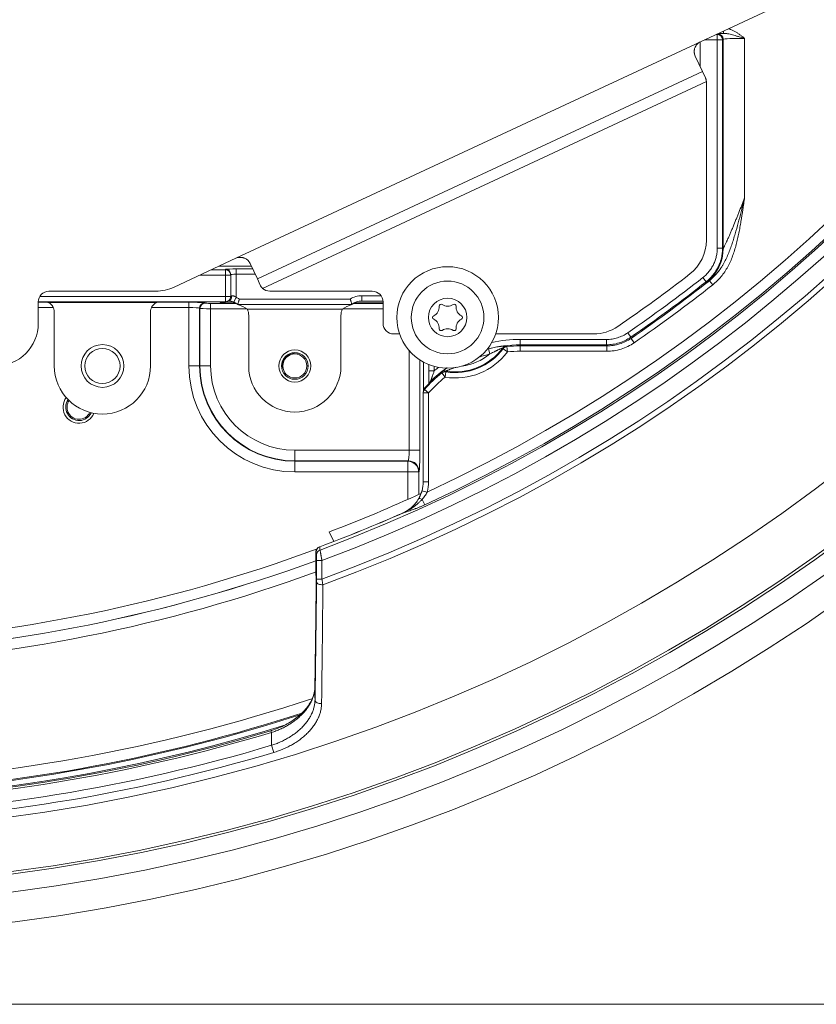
# Model space of a CAD drawing. Header units: millimetres. Extents: x 35 to 1401, y 51 to 818.
# Tile 4 of 22: x 238 to 313, y 452 to 544. Entities that reach past the tile are written whole.
import ezdxf
from ezdxf.lldxf.tags import DXFTag

# ---------------------------------------------------------------- set-up
doc = ezdxf.new("R2010")
doc.units = ezdxf.units.MM
doc.layers.add('1', color=7, linetype='Continuous', true_color=0xffffff)
tags = doc.linetypes.add('DASHED', pattern=[25.72, 12.86, -12.86]).pattern_tags.tags
tags[6:7] = [DXFTag(74, 4), DXFTag(75, 0), DXFTag(340, '0'), DXFTag(46, 0.0), DXFTag(50, 0.0), DXFTag(44, 0.0), DXFTag(45, 0.0)]
tags[4:5] = [DXFTag(74, 4), DXFTag(75, 0), DXFTag(340, '0'), DXFTag(46, 0.0), DXFTag(50, 0.0), DXFTag(44, 0.0), DXFTag(45, 0.0)]

msp = doc.modelspace()

# ---------------------------------------------------------------- linework, layer by layer
at = {"layer": '1', "color": 155, "linetype": 'Continuous', "lineweight": 18}
for p, q in [((308.262, 544.66), (302.013, 541.746)), ((304.169, 542.533), (304.169, 542.751)), ((303.589, 541.927), (302.401, 541.927)), ((303.473, 542.427), (303.589, 542.427)), ((303.589, 542.427), (303.644, 542.482)), ((303.589, 541.927), (303.589, 542.427)), ((303.589, 541.927), (304.088, 541.927)), ((303.589, 522.442), (303.589, 541.927)), ((304.169, 542.533), (303.7, 542.533)), ((304.144, 541.982), (304.088, 541.927)), ((304.088, 541.927), (304.088, 522.442)), ((304.144, 522.416), (304.144, 541.982)), ((306.143, 542.067), (306.143, 527.142)), ((258.562, 521.484), (302.013, 541.746)), ((301.993, 541.733), (301.993, 539.422)), ((302.205, 538.967), (301.529, 540.417)), ((302.205, 538.967), (260.567, 519.55)), ((302.205, 538.967), (302.478, 538.383)), ((302.569, 538.033), (261.057, 518.675)), ((302.572, 537.96), (302.572, 523.184)), ((303.589, 522.442), (304.088, 522.442)), ((252.772, 518.785), (258.562, 521.484)), ((260.011, 520.742), (256.969, 520.742)), ((260.567, 519.55), (259.891, 521)), ((257.572, 519.918), (255.204, 519.918)), ((256.276, 520.418), (257.572, 520.418)), ((257.572, 520.418), (257.572, 520.471)), ((257.572, 519.918), (257.572, 520.418)), ((257.572, 517.919), (257.572, 519.918)), ((257.572, 519.918), (258.072, 519.918)), ((258.072, 519.971), (258.072, 519.918)), ((258.072, 519.918), (258.072, 517.919)), ((258.572, 519.988), (258.572, 520.488)), ((258.572, 520.488), (260.13, 520.488)), ((260.363, 519.988), (258.572, 519.988)), ((258.572, 519.988), (258.572, 517.839)), ((260.567, 519.55), (260.829, 518.987)), ((302.251, 519.692), (302.56, 519.299)), ((303.161, 519.001), (302.852, 519.393)), ((240.211, 517.919), (257.572, 517.919)), ((241.072, 518.41), (251.082, 518.41)), ((257.572, 517.419), (257.572, 517.919)), ((257.572, 517.919), (258.072, 517.919)), ((261.736, 518.41), (271.322, 518.41)), ((270.332, 517.988), (270.332, 517.488)), ((270.332, 517.988), (272.137, 517.988)), ((240.071, 517.374), (240.927, 517.374)), ((257.572, 517.419), (240.072, 517.419)), ((240.072, 515.41), (240.072, 517.41)), ((241.057, 517.336), (251.086, 517.336)), ((251.215, 517.374), (254.158, 517.374)), ((254.158, 516.875), (254.158, 517.374)), ((255.657, 517.324), (255.695, 517.286)), ((256.194, 516.77), (256.194, 517.27)), ((256.194, 517.27), (258.594, 517.27)), ((257.088, 517.394), (257.159, 517.323)), ((258.499, 517.323), (257.159, 517.323)), ((258.572, 517.839), (258.382, 517.376)), ((269.412, 517.175), (258.731, 517.175)), ((258.888, 517.675), (269.255, 517.675)), ((269.549, 517.27), (272.322, 517.27)), ((272.321, 517.323), (269.644, 517.323)), ((272.318, 517.489), (270.332, 517.489)), ((272.322, 515.41), (272.322, 517.41)), ((241.482, 516.875), (240.071, 516.875)), ((241.572, 516.463), (241.572, 511.41)), ((250.572, 511.41), (250.572, 516.463)), ((254.158, 516.875), (250.66, 516.875)), ((254.158, 511.41), (254.158, 516.875)), ((255.158, 516.824), (255.158, 511.41)), ((255.195, 516.787), (255.158, 516.824)), ((255.195, 511.41), (255.195, 516.787)), ((259.57, 516.77), (256.194, 516.77)), ((256.194, 516.77), (256.194, 511.41)), ((268.507, 516.729), (259.636, 516.729)), ((259.757, 511.41), (259.757, 516.138)), ((268.386, 516.138), (268.386, 511.41)), ((272.322, 516.77), (268.574, 516.77)), ((273.872, 514.41), (273.322, 514.41)), ((292.027, 514.41), (282.858, 514.41)), ((295.211, 514.51), (295.494, 514.098)), ((285.157, 513.893), (293.227, 513.893)), ((285.157, 513.893), (285.157, 513.393)), ((285.157, 513.287), (285.157, 513.393)), ((293.227, 513.393), (285.157, 513.393)), ((285.157, 513.287), (293.26, 513.287)), ((285.157, 512.787), (285.157, 513.287)), ((293.227, 513.893), (293.227, 513.393)), ((293.26, 512.787), (293.26, 513.287)), ((295.81, 513.58), (295.526, 513.992)), ((274.763, 503.533), (274.763, 512.855)), ((282.312, 512.534), (282.188, 513.018)), ((283.96, 512.724), (283.561, 513.025)), ((283.96, 512.724), (283.908, 513.221)), ((293.26, 512.787), (285.157, 512.787)), ((275.762, 511.978), (275.762, 503.533)), ((276.113, 509.08), (276.113, 511.769)), ((276.613, 511.536), (276.613, 509.761)), ((276.615, 510.957), (276.615, 511.535)), ((255.158, 511.41), (254.158, 511.41)), ((255.195, 511.41), (255.158, 511.41)), ((255.195, 511.41), (256.194, 511.41)), ((262.867, 511.41), (262.822, 511.41)), ((262.896, 511.41), (262.947, 511.41)), ((265.322, 511.41), (265.197, 511.41)), ((276.615, 510.957), (277.115, 510.957)), ((277.115, 511.369), (277.115, 510.957)), ((277.824, 510.753), (278.132, 510.36)), ((278.132, 510.36), (278.209, 510.854)), ((276.08, 500.575), (276.08, 508.886)), ((276.58, 508.886), (276.08, 508.886)), ((276.204, 509.214), (276.58, 508.886)), ((276.58, 508.886), (276.58, 500.575)), ((242.734, 507.066), (242.847, 507.113)), ((264.072, 502.533), (264.072, 503.533)), ((264.072, 503.533), (274.763, 503.533)), ((275.762, 503.533), (274.763, 503.533)), ((264.072, 502.533), (264.072, 502.496)), ((274.696, 502.533), (264.072, 502.533)), ((264.072, 502.496), (264.072, 501.496)), ((264.072, 502.496), (274.658, 502.496)), ((274.658, 502.496), (274.696, 502.533)), ((274.658, 502.496), (274.658, 501.496)), ((274.658, 501.496), (264.072, 501.496)), ((275.658, 501.496), (274.658, 501.496)), ((274.658, 498.934), (274.658, 501.496)), ((275.695, 501.534), (275.658, 501.496)), ((275.658, 501.496), (275.658, 499.39)), ((276.08, 500.575), (276.58, 500.575)), ((275.969, 499.736), (276.451, 499.605)), ((275.99, 498.916), (276.221, 498.414)), ((274.163, 497.646), (274.166, 497.639)), ((267.718, 494.989), (267.3, 495.886)), ((266.028, 493.959), (266.028, 492.749)), ((266.396, 494.489), (266.399, 494.482)), ((266.107, 491.47), (266.107, 493.202)), ((266.107, 493.202), (266.607, 493.202)), ((266.607, 493.202), (266.607, 491.47)), ((266.107, 491.47), (266.607, 491.47)), ((261.837, 477.278), (261.888, 477.107)), ((262.098, 475.241), (261.899, 475.91))]:
    msp.add_line(p, q, dxfattribs=at)
at = {"layer": '1', "color": 8, "linetype": 'Continuous', "lineweight": 18}
msp.add_line((38.332, 451.671), (393.811, 451.671), dxfattribs=at)
at = {"layer": '1', "color": 155, "linetype": 'Continuous', "lineweight": 18}
for centre, radius in [((216.072, 629.41), 171.389), ((216.072, 629.41), 168.607), ((216.072, 629.41), 166.926), ((216.072, 629.41), 166.692), ((216.072, 629.41), 161.613), ((278.365, 515.951), 4.75), ((278.365, 515.951), 3.4), ((278.365, 515.951), 1.8), ((246.072, 511.41), 2), ((246.072, 511.41), 1.65), ((264.072, 511.41), 1.5), ((264.072, 511.41), 1.25)]:
    msp.add_circle(centre, radius, dxfattribs=at)
at = {"layer": '1', "color": 155, "linetype": 'DASHED', "lineweight": 18}
for centre, radius in [((246.072, 511.41), 2), ((264.072, 511.41), 1.5)]:
    msp.add_circle(centre, radius, dxfattribs=at)
at = {"layer": '1', "color": 155, "linetype": 'Continuous', "lineweight": 18}
for centre, radius, start, end in [((216.072, 629.41), 147.435, 290.08223, 254.01295), ((216.072, 629.41), 146.905, 290.12056, 253.98282), ((216.072, 629.41), 145.28, 290.3556, 253.79869), ((216.072, 629.41), 144.295, 290.42487, 253.74504), ((216.072, 629.41), 144.146, 294.66322, 245.33678), ((216.072, 629.41), 143.161, 294.9458, 245.0542), ((301.572, 537.96), 1, 0, 4.17633), ((298.572, 523.184), 4, 307.83451, 0), ((216.072, 629.41), 138.5, 304.38323, 307.83451), ((216.072, 629.41), 139.517, 304.55779, 308.14846), ((216.072, 629.41), 140.017, 304.55779, 308.14846), ((216.072, 629.41), 140.123, 304.54392, 308.26613), ((216.072, 629.41), 140.623, 304.54392, 308.26613), ((241.072, 517.41), 1, 90, 180), ((251.082, 522.41), 4, 270, 295), ((261.736, 519.41), 1, 227.24857, 270), ((271.322, 517.41), 1, 0, 90), ((276.653, 516.94), 0.927, 296.23364, 3.76636), ((277.753, 517.012), 0.175, 56.23364, 183.76636), ((278.365, 517.928), 0.927, 236.23364, 303.76636), ((278.978, 517.012), 0.175, 356.23364, 123.76636), ((280.077, 516.94), 0.927, 176.23364, 243.76636), ((277.14, 515.951), 0.175, 116.23364, 243.76636), ((279.59, 515.951), 0.175, 296.23364, 63.76636), ((236.072, 515.41), 4, 270, 0), ((273.322, 515.41), 1, 180, 270), ((276.653, 514.963), 0.927, 356.23364, 63.76636), ((280.077, 514.963), 0.927, 116.23364, 183.76636), ((292.027, 518.41), 4, 270, 304.38323), ((277.753, 514.89), 0.175, 176.23364, 303.76636), ((278.365, 513.974), 0.927, 56.23364, 123.76636), ((278.978, 514.89), 0.175, 236.23364, 3.76636), ((285.157, 501.41), 11.983, 90, 104.87813), ((285.157, 501.41), 12.483, 90, 102.30971), ((285.157, 501.41), 11.877, 90, 96.03632), ((264.072, 511.41), 1.125, 0, 180), ((279.072, 516.41), 6.123, 261.17545, 322.9885), ((279.072, 516.41), 5.552, 260.88447, 323.27947), ((279.072, 516.41), 5.623, 261.17545, 322.9885), ((279.072, 516.41), 5.052, 277.43688, 309.90109), ((285.157, 501.41), 11.482, 104.344, 109.52385), ((285.157, 501.41), 11.982, 104.344, 104.8859), ((285.157, 501.41), 11.377, 90, 96.03632), ((264.072, 511.41), 1.175, 144.09464, 180), ((246.072, 511.41), 4.5, 180, 0), ((264.072, 511.41), 9.913, 180, 270), ((264.072, 511.41), 8.914, 180, 270), ((264.072, 511.41), 8.877, 180, 270), ((264.072, 511.41), 7.877, 180, 270), ((264.072, 511.41), 4.314, 180, 0), ((264.072, 511.41), 1.125, 180, 0), ((285.157, 501.41), 11.877, 128.12762, 138.92238), ((285.157, 501.41), 11.983, 125.19231, 134.44964), ((285.157, 501.41), 12.483, 127.76072, 130.10697), ((285.157, 501.41), 11.947, 135.46744, 138.2598), ((285.157, 501.41), 11.947, 135.4686, 138.2598), ((285.157, 501.41), 11.377, 128.12762, 138.92238), ((276.58, 508.886), 0.5, 166.58262, 180), ((276.615, 509.031), 0.5, 138.2598, 166.37561), ((243.887, 507.55), 1.5, 143.26313, 337.71375), ((243.887, 507.55), 1.25, 145.38938, 335.5875), ((243.887, 507.544), 1.125, 146.3008, 202.52267), ((243.887, 507.544), 1.125, 202.52267, 334.74674), ((272.872, 500.575), 3.209, 344.83477, 0), ((272.872, 500.575), 3.709, 344.83477, 360), ((221.948, 615.765), 128.171, 290.72268, 294.8986), ((216.072, 629.41), 144.001, 290.4552, 293.79147), ((216.072, 629.41), 144.008, 290.4552, 293.79147), ((216.072, 629.41), 144.1, 255.24985, 290.34308), ((266.528, 493.959), 0.5, 145.21534, 180), ((266.571, 494.02), 0.5, 110.4552, 145.2276), ((216.072, 629.41), 145.102, 255.24884, 290.13786), ((216.072, 629.41), 145.1, 255.24985, 290.13803), ((216.072, 629.41), 146.102, 255.24884, 290.01727), ((216.072, 629.41), 157.169, 255.40997, 288.42369), ((216.072, 629.41), 158.168, 258.75765, 287.91807), ((216.072, 629.41), 158.258, 258.86937, 287.87603), ((216.072, 629.41), 158.757, 259.95744, 287.28607), ((216.072, 629.41), 159.045, 257.06174, 286.74261), ((216.072, 629.41), 158.867, 257.06174, 286.74261), ((216.072, 629.41), 160.195, 257.15179, 286.62288), ((216.072, 629.41), 160.893, 257.15179, 286.62288)]:
    msp.add_arc(centre, radius, start, end, dxfattribs=at)
for centre, major_axis, ratio, start_param, end_param in [((303.589, 541.927), (-0.354, 0.354), 0.998783, 3.9276, 5.497178), ((306.143, 542.479), (-2.5, 0), 0.034921, 5.622118, 6.248279), ((303.644, 541.982), (-0.354, 0.354), 0.998783, 3.9276, 5.497178), ((306.143, 541.979), (-2, 0), 0.043651, 4.712389, 6.248279), ((300.146, 522.416), (-1.748, -3.598), 0.999247, 1.118701, 2.022891), ((258.572, 520.471), (-1, 0), 0.017455, 5.002152, 6.283185), ((257.572, 519.971), (-0.5, 0), 0.999848, 3.141593, 4.712389), ((257.572, 519.918), (-0.5, 0), 0.999848, 3.141593, 4.712389), ((258.572, 519.971), (-0.5, 0), 0.03491, 4.712389, 6.283185), ((258.572, 520.471), (-1, 0), 0.017455, 4.712389, 5.002152), ((257.572, 517.919), (-0.5, 0), 0.999848, 1.570796, 3.141593), ((257.792, 517.982), (0.011, -0.5), 0.779665, 0.034728, 1.55385), ((258.572, 517.971), (-0.5, 0), 0.03491, 5.606635, 6.283185), ((270.334, 515.988), (1.9, -0.633), 0.998478, 1.89276, 2.460465), ((241.008, 516.68), (-1.089, 0.479), 0.530474, 4.89739, 5.22477), ((240.571, 516.462), (0.895, 0.447), 0.999239, 5.819964, 6.883224), ((251.572, 516.462), (0.895, -0.447), 0.999239, 2.541554, 3.604814), ((251.135, 516.68), (-1.089, -0.479), 0.530474, 4.200008, 4.527388), ((254.158, 517.322), (-1.5, 0), 0.034921, 3.176499, 4.712389), ((255.657, 516.824), (-0.354, -0.354), 0.998783, 3.9276, 5.497178), ((255.695, 516.787), (-0.354, -0.354), 0.998783, 3.9276, 5.497178), ((256.194, 517.287), (-0.5, 0), 0.034921, 0.034907, 1.570796), ((256.088, 517.392), (-1, 0), 0.034921, 3.176499, 3.996136), ((257.81, 515.988), (-1.427, -0.475), 0.997466, 3.729419, 4.001041), ((257.81, 515.988), (-1.9, -0.633), 0.998478, 3.822721, 4.001041), ((258.699, 516.284), (-1.845, 0.827), 0.413611, 4.373091, 4.877233), ((269.444, 516.284), (-1.845, -0.827), 0.413611, 4.547545, 5.051687), ((270.334, 515.988), (-1.427, 0.475), 0.997466, 5.034353, 5.695359), ((254.158, 516.822), (-1, 0), 0.052381, 3.176499, 4.712389), ((256.194, 516.787), (-1, 0), 0.01746, 0.034907, 1.570796), ((258.255, 516.136), (-1.425, -0.475), 0.998478, 2.820542, 3.225277), ((269.888, 516.136), (1.425, -0.475), 0.998478, 3.057908, 3.462643), ((283.922, 512.792), (-0.434, -0.248), 0.999275, 4.301734, 5.123044), ((283.96, 512.724), (0.435, 0.246), 0.999276, 1.161326, 1.980267), ((278.113, 510.435), (0.484, 0.125), 0.999275, 1.160142, 1.981451), ((278.132, 510.36), (-0.484, -0.126), 0.999276, 4.302919, 5.121859), ((276.58, 508.886), (0.486, -0.116), 0.997183, 2.657669, 3.141582), ((276.615, 509.031), (0.486, -0.118), 0.997266, 2.64974, 3.147294), ((274.693, 503.533), (0, 1), 0.069842, 3.176499, 4.712389), ((275.693, 503.533), (0, 2), 0.034921, 3.176499, 4.712389), ((274.658, 501.496), (0.707, -0.707), 0.998783, 0.786007, 2.355586), ((274.696, 501.534), (-0.707, 0.707), 0.998783, 3.9276, 5.497178), ((276.08, 498.72), (-0.432, 0.252), 0.264791, 5.0735, 6.301285), ((274.427, 497.217), (-0.209, 0.454), 0.09326, 6.107881, 6.300715), ((266.528, 493.959), (0.411, -0.285), 0.999532, 3.141365, 3.748919), ((266.571, 494.02), (0.498, 0.048), 0.983748, 1.827967, 3.04424), ((266.571, 494.02), (0.411, -0.285), 0.999532, 3.141593, 3.748705), ((266.599, 493.725), (-0.498, -0.048), 0.983753, 4.969025, 6.185819), ((266.535, 492.226), (-0.498, -0.048), 0.983787, 6.185716, 6.282961), ((266.541, 492.166), (-0.498, -0.048), 0.983788, 6.185714, 6.282983), ((266.605, 491.187), (-0.5, 0.005), 0.504562, 0.020216, 1.75887), ((266.462, 480.151), (-0.5, 0.008), 0.682488, 0.02388, 1.809057)]:
    msp.add_ellipse(centre, major_axis=major_axis, ratio=ratio, start_param=start_param, end_param=end_param, dxfattribs=at)
for points, knots in [([(304.612, 542.975), (304.649, 542.966), (304.685, 542.955), (304.743, 542.937), (304.766, 542.93), (304.81, 542.915), (304.877, 542.891), (304.941, 542.864), (305.069, 542.807), (305.152, 542.766), (305.314, 542.675), (305.394, 542.626), (305.511, 542.549), (305.549, 542.523), (305.626, 542.469), (305.664, 542.442), (305.777, 542.358), (305.851, 542.301), (305.961, 542.214), (305.997, 542.185), (306.052, 542.14), (306.079, 542.118), (306.106, 542.096), (306.125, 542.081), (306.134, 542.074), (306.143, 542.067)], [0, 0, 0, 0, 0.062793, 0.062793, 0.101843, 0.101843, 0.140893, 0.218994, 0.218994, 0.375195, 0.375195, 0.531396, 0.531396, 0.609497, 0.609497, 0.687598, 0.687598, 0.843799, 0.843799, 0.921899, 0.921899, 0.96095, 0.980475, 0.980475, 1, 1, 1, 1]), ([(306.143, 542.067), (306.122, 542.073), (306.101, 542.079), (306.059, 542.092), (306.038, 542.099), (305.975, 542.118), (305.933, 542.131), (305.807, 542.168), (305.724, 542.193), (305.599, 542.23), (305.558, 542.243), (305.475, 542.267), (305.433, 542.279), (305.31, 542.315), (305.228, 542.338), (305.065, 542.383), (304.984, 542.404), (304.823, 542.444), (304.742, 542.463), (304.62, 542.487), (304.579, 542.494), (304.498, 542.508), (304.457, 542.514), (304.334, 542.528), (304.252, 542.534), (304.169, 542.533)], [0, 0, 0, 0, 0.03125, 0.03125, 0.0625, 0.0625, 0.125, 0.125, 0.25, 0.25, 0.3125, 0.3125, 0.375, 0.375, 0.5, 0.5, 0.625, 0.625, 0.75, 0.75, 0.8125, 0.8125, 0.875, 0.875, 1, 1, 1, 1]), ([(301.529, 540.417), (301.503, 540.473), (301.482, 540.532), (301.459, 540.623), (301.452, 540.654), (301.445, 540.702), (301.443, 540.718), (301.439, 540.75), (301.438, 540.766), (301.434, 540.847), (301.436, 540.912), (301.447, 540.993), (301.45, 541.01), (301.456, 541.042), (301.46, 541.058), (301.471, 541.107), (301.481, 541.139), (301.513, 541.232), (301.541, 541.292), (301.61, 541.407), (301.649, 541.461), (301.716, 541.534), (301.739, 541.558), (301.776, 541.592), (301.789, 541.603), (301.815, 541.624), (301.828, 541.634), (301.895, 541.683), (301.952, 541.717), (302.013, 541.746)], [0, 0, 0, 0, 0.125, 0.125, 0.1875, 0.1875, 0.21875, 0.21875, 0.25, 0.25, 0.375, 0.375, 0.40625, 0.40625, 0.4375, 0.4375, 0.5, 0.5, 0.625, 0.625, 0.75, 0.75, 0.8125, 0.8125, 0.84375, 0.84375, 0.875, 0.875, 1, 1, 1, 1]), ([(302.569, 538.033), (302.564, 538.095), (302.554, 538.155), (302.535, 538.229), (302.531, 538.243), (302.522, 538.272), (302.517, 538.287), (302.501, 538.329), (302.49, 538.356), (302.478, 538.383)], [0, 0, 0, 0, 0.5, 0.5, 0.625, 0.625, 0.75, 0.75, 1, 1, 1, 1]), ([(302.852, 519.393), (302.994, 519.505), (303.127, 519.624), (303.38, 519.874), (303.5, 520.006), (303.724, 520.282), (303.83, 520.426), (303.954, 520.612), (303.979, 520.65), (304.027, 520.726), (304.098, 520.84), (304.165, 520.956), (304.294, 521.19), (304.374, 521.349), (304.525, 521.671), (304.595, 521.834), (304.728, 522.163), (304.791, 522.329), (304.882, 522.58), (304.911, 522.664), (304.969, 522.833), (304.998, 522.918), (305.081, 523.172), (305.135, 523.342), (305.239, 523.683), (305.289, 523.855), (305.437, 524.369), (305.531, 524.714), (305.713, 525.405), (305.801, 525.752), (305.931, 526.273), (305.974, 526.447), (306.037, 526.708), (306.059, 526.795), (306.09, 526.925), (306.106, 526.99), (306.122, 527.056), (306.132, 527.099), (306.137, 527.121), (306.143, 527.142)], [0, 0, 0, 0, 0.0625, 0.0625, 0.125, 0.125, 0.1875, 0.1875, 0.203125, 0.203125, 0.21875, 0.25, 0.25, 0.3125, 0.3125, 0.375, 0.375, 0.4375, 0.4375, 0.46875, 0.46875, 0.5, 0.5, 0.5625, 0.5625, 0.625, 0.625, 0.75, 0.75, 0.875, 0.875, 0.9375, 0.9375, 0.96875, 0.96875, 0.984375, 0.992187, 0.992187, 1, 1, 1, 1]), ([(306.143, 527.142), (306.139, 527.12), (306.136, 527.097), (306.13, 527.051), (306.12, 526.982), (306.097, 526.821), (306.077, 526.684), (306.037, 526.408), (306.01, 526.225), (305.927, 525.675), (305.87, 525.308), (305.778, 524.76), (305.746, 524.577), (305.68, 524.213), (305.645, 524.031), (305.572, 523.667), (305.533, 523.486), (305.471, 523.215), (305.45, 523.125), (305.406, 522.944), (305.384, 522.854), (305.313, 522.585), (305.262, 522.407), (305.153, 522.054), (305.094, 521.879), (304.902, 521.361), (304.752, 521.024), (304.529, 520.618), (304.483, 520.537), (304.41, 520.418), (304.385, 520.378), (304.335, 520.299), (304.31, 520.261), (304.18, 520.068), (304.07, 519.919), (303.835, 519.635), (303.711, 519.499), (303.447, 519.24), (303.308, 519.117), (303.161, 519.001)], [0, 0, 0, 0, 0.007813, 0.007813, 0.015625, 0.03125, 0.0625, 0.0625, 0.125, 0.125, 0.25, 0.25, 0.3125, 0.3125, 0.375, 0.375, 0.4375, 0.4375, 0.46875, 0.46875, 0.5, 0.5, 0.5625, 0.5625, 0.625, 0.625, 0.75, 0.75, 0.78125, 0.78125, 0.796875, 0.796875, 0.8125, 0.8125, 0.875, 0.875, 0.9375, 0.9375, 1, 1, 1, 1]), ([(304.144, 522.416), (304.146, 522.412), (304.151, 522.416), (304.163, 522.431), (304.167, 522.438), (304.177, 522.454), (304.183, 522.464), (304.202, 522.497), (304.216, 522.524), (304.236, 522.562), (304.24, 522.57), (304.248, 522.586), (304.261, 522.611), (304.274, 522.638), (304.301, 522.693), (304.32, 522.732), (304.359, 522.814), (304.379, 522.856), (304.42, 522.945), (304.441, 522.99), (304.473, 523.061), (304.484, 523.085), (304.506, 523.133), (304.517, 523.157), (304.571, 523.278), (304.616, 523.378), (304.705, 523.583), (304.751, 523.687), (304.819, 523.846), (304.842, 523.899), (304.888, 524.006), (304.911, 524.06), (304.979, 524.222), (305.025, 524.33), (305.162, 524.658), (305.253, 524.88), (305.366, 525.159), (305.389, 525.215), (305.434, 525.327), (305.457, 525.383), (305.525, 525.552), (305.57, 525.665), (305.704, 526.004), (305.793, 526.231), (305.969, 526.685), (306.056, 526.914), (306.143, 527.142)], [0, 0, 0, 0, 0.03125, 0.03125, 0.046875, 0.046875, 0.0625, 0.0625, 0.09375, 0.09375, 0.101563, 0.101563, 0.109375, 0.125, 0.125, 0.15625, 0.15625, 0.1875, 0.1875, 0.21875, 0.21875, 0.234375, 0.234375, 0.25, 0.25, 0.3125, 0.3125, 0.375, 0.375, 0.40625, 0.40625, 0.4375, 0.4375, 0.5, 0.5, 0.625, 0.625, 0.65625, 0.65625, 0.6875, 0.6875, 0.75, 0.75, 0.875, 0.875, 1, 1, 1, 1]), ([(258.562, 521.484), (258.622, 521.512), (258.685, 521.534), (258.782, 521.558), (258.814, 521.564), (258.864, 521.571), (258.88, 521.573), (258.914, 521.575), (258.93, 521.576), (259.013, 521.58), (259.079, 521.575), (259.161, 521.562), (259.178, 521.559), (259.21, 521.552), (259.227, 521.548), (259.275, 521.535), (259.306, 521.525), (259.399, 521.49), (259.458, 521.461), (259.528, 521.417), (259.542, 521.408), (259.569, 521.389), (259.609, 521.36), (259.67, 521.308), (259.715, 521.261), (259.747, 521.225), (259.757, 521.213), (259.777, 521.188), (259.787, 521.175), (259.833, 521.11), (259.864, 521.057), (259.891, 521)], [0, 0, 0, 0, 0.125, 0.125, 0.1875, 0.1875, 0.21875, 0.21875, 0.25, 0.25, 0.375, 0.375, 0.40625, 0.40625, 0.4375, 0.4375, 0.5, 0.5, 0.625, 0.625, 0.65625, 0.65625, 0.6875, 0.75, 0.8125, 0.8125, 0.84375, 0.84375, 0.875, 0.875, 1, 1, 1, 1]), ([(302.251, 519.692), (302.356, 519.774), (302.455, 519.861), (302.642, 520.046), (302.73, 520.143), (302.854, 520.296), (302.893, 520.348), (302.97, 520.456), (303.008, 520.51), (303.114, 520.679), (303.179, 520.794), (303.294, 521.03), (303.344, 521.151), (303.41, 521.337), (303.43, 521.399), (303.467, 521.526), (303.484, 521.59), (303.529, 521.784), (303.574, 522.045), (303.589, 522.31), (303.589, 522.442)], [0, 0, 0, 0, 0.125, 0.125, 0.25, 0.25, 0.3125, 0.3125, 0.375, 0.375, 0.5, 0.5, 0.625, 0.625, 0.6875, 0.6875, 0.75, 0.75, 0.875, 1, 1, 1, 1]), ([(304.088, 522.442), (304.088, 522.291), (304.071, 521.989), (304.02, 521.69), (303.977, 521.505), (303.968, 521.469), (303.949, 521.395), (303.919, 521.286), (303.884, 521.179), (303.809, 520.967), (303.751, 520.828), (303.62, 520.559), (303.546, 520.427), (303.424, 520.235), (303.382, 520.172), (303.294, 520.049), (303.248, 519.99), (303.107, 519.814), (303.006, 519.703), (302.793, 519.492), (302.68, 519.393), (302.56, 519.299)], [0, 0, 0, 0, 0.125, 0.25, 0.25, 0.28125, 0.28125, 0.3125, 0.375, 0.375, 0.5, 0.5, 0.625, 0.625, 0.6875, 0.6875, 0.75, 0.75, 0.875, 0.875, 1, 1, 1, 1]), ([(260.829, 518.987), (260.855, 518.931), (260.887, 518.877), (260.944, 518.797), (260.965, 518.771), (261.009, 518.722), (261.032, 518.698), (261.057, 518.675)], [0, 0, 0, 0, 0.5, 0.5, 0.75, 0.75, 1, 1, 1, 1]), ([(302.852, 519.393), (302.783, 519.349), (302.728, 519.317), (302.65, 519.277), (302.625, 519.268), (302.616, 519.272)], [0, 0, 0, 0, 0.5, 0.5, 1, 1, 1, 1]), ([(258.182, 517.982), (258.207, 517.983), (258.235, 517.982), (258.275, 517.977), (258.283, 517.976), (258.3, 517.973), (258.325, 517.968), (258.351, 517.961), (258.377, 517.952), (258.386, 517.948), (258.404, 517.941), (258.413, 517.938), (258.439, 517.926), (258.457, 517.917), (258.508, 517.887), (258.54, 517.864), (258.572, 517.839)], [0, 0, 0, 0, 0.25, 0.25, 0.3125, 0.3125, 0.375, 0.5, 0.5, 0.5625, 0.5625, 0.625, 0.625, 0.75, 0.75, 1, 1, 1, 1]), ([(258.382, 517.376), (258.324, 517.4), (258.265, 517.419), (258.193, 517.439), (258.179, 517.442), (258.15, 517.449), (258.136, 517.452), (258.095, 517.46), (258.069, 517.464), (258.018, 517.471), (257.994, 517.474), (257.958, 517.477), (257.947, 517.478), (257.925, 517.48), (257.914, 517.481), (257.861, 517.483), (257.824, 517.483), (257.792, 517.482)], [0, 0, 0, 0, 0.25, 0.25, 0.3125, 0.3125, 0.375, 0.375, 0.5, 0.5, 0.625, 0.625, 0.6875, 0.6875, 0.75, 0.75, 1, 1, 1, 1]), ([(258.888, 517.675), (258.886, 517.667), (258.883, 517.659), (258.879, 517.643), (258.877, 517.636), (258.87, 517.612), (258.865, 517.597), (258.856, 517.566), (258.851, 517.551), (258.842, 517.521), (258.833, 517.492), (258.825, 517.463), (258.816, 517.436), (258.812, 517.422), (258.799, 517.382), (258.791, 517.357), (258.78, 517.323), (258.776, 517.311), (258.769, 517.29), (258.766, 517.28), (258.757, 517.252), (258.751, 517.236), (258.745, 517.215), (258.742, 517.209), (258.739, 517.198), (258.737, 517.194), (258.733, 517.182), (258.732, 517.177), (258.731, 517.175)], [0, 0, 0, 0, 0.03125, 0.03125, 0.0625, 0.0625, 0.125, 0.125, 0.1875, 0.1875, 0.25, 0.3125, 0.3125, 0.375, 0.375, 0.5, 0.5, 0.5625, 0.5625, 0.625, 0.625, 0.75, 0.75, 0.8125, 0.8125, 0.875, 0.875, 1, 1, 1, 1]), ([(269.412, 517.175), (269.412, 517.177), (269.41, 517.182), (269.406, 517.194), (269.404, 517.198), (269.401, 517.209), (269.399, 517.215), (269.392, 517.236), (269.386, 517.252), (269.377, 517.28), (269.374, 517.29), (269.367, 517.311), (269.363, 517.323), (269.352, 517.357), (269.344, 517.382), (269.332, 517.422), (269.327, 517.436), (269.319, 517.463), (269.31, 517.492), (269.301, 517.521), (269.292, 517.551), (269.287, 517.566), (269.278, 517.597), (269.273, 517.612), (269.267, 517.636), (269.264, 517.643), (269.26, 517.659), (269.257, 517.667), (269.255, 517.675)], [0, 0, 0, 0, 0.125, 0.125, 0.1875, 0.1875, 0.25, 0.25, 0.375, 0.375, 0.4375, 0.4375, 0.5, 0.5, 0.625, 0.625, 0.6875, 0.6875, 0.75, 0.8125, 0.8125, 0.875, 0.875, 0.9375, 0.9375, 0.96875, 0.96875, 1, 1, 1, 1]), ([(293.227, 513.893), (293.404, 513.893), (293.754, 513.919), (294.097, 513.998), (294.435, 514.103), (294.761, 514.233), (295.065, 514.409), (295.211, 514.51)], [0, 0, 0, 0, 0.25, 0.5, 0.5, 0.75, 1, 1, 1, 1]), ([(283.868, 513.288), (283.867, 513.29), (283.862, 513.291), (283.848, 513.292), (283.842, 513.292), (283.828, 513.292), (283.82, 513.292), (283.794, 513.291), (283.773, 513.29), (283.736, 513.288), (283.723, 513.287), (283.696, 513.285), (283.681, 513.283), (283.637, 513.28), (283.605, 513.277), (283.537, 513.27), (283.501, 513.266), (283.446, 513.259), (283.427, 513.257), (283.388, 513.252), (283.368, 513.249), (283.309, 513.241), (283.268, 513.235), (283.186, 513.223), (283.144, 513.217), (283.059, 513.203), (283.016, 513.196), (282.886, 513.173), (282.799, 513.156), (282.625, 513.121), (282.538, 513.102), (282.363, 513.062), (282.276, 513.041), (282.188, 513.018)], [0, 0, 0, 0, 0.0625, 0.0625, 0.09375, 0.09375, 0.125, 0.125, 0.1875, 0.1875, 0.21875, 0.21875, 0.25, 0.25, 0.3125, 0.3125, 0.375, 0.375, 0.40625, 0.40625, 0.4375, 0.4375, 0.5, 0.5, 0.5625, 0.5625, 0.625, 0.625, 0.75, 0.75, 0.875, 0.875, 1, 1, 1, 1]), ([(283.868, 513.288), (283.875, 513.277), (283.881, 513.266), (283.895, 513.244), (283.901, 513.232), (283.908, 513.221)], [0, 0, 0, 0, 0.498329, 0.498329, 1, 1, 1, 1]), ([(295.494, 514.098), (295.328, 513.983), (294.981, 513.782), (294.607, 513.634), (294.221, 513.513), (293.83, 513.424), (293.429, 513.393), (293.227, 513.393)], [0, 0, 0, 0, 0.25, 0.5, 0.5, 0.75, 1, 1, 1, 1]), ([(293.26, 513.287), (293.254, 513.304), (293.249, 513.322), (293.238, 513.357), (293.232, 513.375), (293.227, 513.393)], [0, 0, 0, 0, 0.495627, 0.495627, 1, 1, 1, 1]), ([(293.26, 513.287), (293.462, 513.287), (293.862, 513.318), (294.253, 513.407), (294.64, 513.527), (295.013, 513.675), (295.36, 513.877), (295.526, 513.992)], [0, 0, 0, 0, 0.25, 0.5, 0.5, 0.75, 1, 1, 1, 1]), ([(295.81, 513.58), (295.622, 513.451), (295.232, 513.224), (294.812, 513.058), (294.378, 512.922), (293.938, 512.822), (293.487, 512.787), (293.26, 512.787)], [0, 0, 0, 0, 0.25, 0.5, 0.5, 0.75, 1, 1, 1, 1]), ([(264.586, 512.543), (264.555, 512.556), (264.524, 512.567), (264.462, 512.587), (264.43, 512.595), (264.383, 512.606), (264.367, 512.609), (264.335, 512.615), (264.319, 512.618), (264.238, 512.63), (264.173, 512.634), (264.076, 512.633), (264.044, 512.631), (263.996, 512.627), (263.979, 512.625), (263.947, 512.621), (263.931, 512.618), (263.85, 512.604), (263.725, 512.572), (263.606, 512.52), (263.534, 512.481), (263.519, 512.473), (263.491, 512.457), (263.477, 512.448), (263.436, 512.422), (263.41, 512.403), (263.333, 512.344), (263.285, 512.301), (263.219, 512.229), (263.197, 512.204), (263.157, 512.153), (263.138, 512.126), (263.12, 512.099)], [0, 0, 0, 0, 0.06015, 0.06015, 0.118891, 0.118891, 0.148261, 0.148261, 0.177632, 0.177632, 0.295113, 0.295113, 0.353853, 0.353853, 0.383224, 0.383224, 0.412594, 0.412594, 0.530075, 0.647556, 0.647556, 0.676927, 0.676927, 0.706297, 0.706297, 0.765038, 0.765038, 0.882519, 0.882519, 0.941259, 0.941259, 1, 1, 1, 1]), ([(283.522, 513.09), (283.521, 513.091), (283.52, 513.091), (283.514, 513.09), (283.51, 513.089), (283.501, 513.087), (283.498, 513.086), (283.491, 513.083), (283.488, 513.082), (283.476, 513.078), (283.468, 513.075), (283.449, 513.068), (283.439, 513.065), (283.423, 513.058), (283.417, 513.056), (283.406, 513.052), (283.401, 513.05), (283.372, 513.038), (283.348, 513.028), (283.297, 513.007), (283.271, 512.996), (283.231, 512.978), (283.217, 512.972), (283.19, 512.96), (283.176, 512.954), (283.107, 512.923), (283.051, 512.897), (282.966, 512.856), (282.938, 512.843), (282.881, 512.815), (282.853, 512.802), (282.768, 512.76), (282.711, 512.732), (282.597, 512.676), (282.54, 512.648), (282.426, 512.591), (282.369, 512.562), (282.312, 512.534)], [0, 0, 0, 0, 0.03125, 0.03125, 0.0625, 0.0625, 0.078125, 0.078125, 0.09375, 0.09375, 0.125, 0.125, 0.15625, 0.15625, 0.171875, 0.171875, 0.1875, 0.1875, 0.25, 0.25, 0.3125, 0.3125, 0.34375, 0.34375, 0.375, 0.375, 0.5, 0.5, 0.5625, 0.5625, 0.625, 0.625, 0.75, 0.75, 0.875, 0.875, 1, 1, 1, 1]), ([(283.561, 513.025), (283.555, 513.036), (283.548, 513.047), (283.535, 513.069), (283.528, 513.079), (283.522, 513.09)], [0, 0, 0, 0, 0.501671, 0.501671, 1, 1, 1, 1]), ([(276.615, 509.893), (276.615, 509.928), (276.615, 509.966), (276.615, 510.024), (276.615, 510.044), (276.615, 510.085), (276.615, 510.105), (276.615, 510.168), (276.615, 510.21), (276.615, 510.298), (276.615, 510.342), (276.615, 510.434), (276.615, 510.48), (276.615, 510.574), (276.615, 510.621), (276.615, 510.764), (276.615, 510.86), (276.615, 510.957)], [0, 0, 0, 0, 0.125, 0.125, 0.1875, 0.1875, 0.25, 0.25, 0.375, 0.375, 0.5, 0.5, 0.625, 0.625, 0.75, 0.75, 1, 1, 1, 1]), ([(277.115, 510.957), (277.098, 510.908), (277.064, 510.811), (277.031, 510.715), (276.997, 510.619), (276.98, 510.571), (276.947, 510.477), (276.93, 510.43), (276.906, 510.362), (276.898, 510.339), (276.882, 510.294), (276.874, 510.272), (276.859, 510.228), (276.851, 510.207), (276.836, 510.165), (276.829, 510.144), (276.819, 510.115), (276.815, 510.105), (276.809, 510.086), (276.805, 510.077), (276.796, 510.05), (276.79, 510.034), (276.782, 510.012), (276.78, 510.005), (276.775, 509.993), (276.773, 509.987), (276.768, 509.972), (276.766, 509.966), (276.765, 509.964)], [0, 0, 0, 0, 0.125, 0.25, 0.25, 0.375, 0.375, 0.5, 0.5, 0.5625, 0.5625, 0.625, 0.625, 0.6875, 0.6875, 0.75, 0.75, 0.78125, 0.78125, 0.8125, 0.8125, 0.875, 0.875, 0.90625, 0.90625, 0.9375, 0.9375, 1, 1, 1, 1]), ([(278.321, 511.244), (278.316, 511.24), (278.311, 511.236), (278.272, 511.209), (278.24, 511.185), (278.175, 511.137), (278.144, 511.113), (278.084, 511.068), (278.056, 511.046), (278.002, 511.003), (277.977, 510.983), (277.942, 510.955), (277.931, 510.945), (277.91, 510.928), (277.9, 510.92), (277.872, 510.896), (277.857, 510.882), (277.837, 510.864), (277.831, 510.859), (277.822, 510.849), (277.818, 510.845), (277.808, 510.835), (277.805, 510.83), (277.805, 510.829)], [0, 0, 0, 0, 0.018345, 0.018345, 0.141052, 0.141052, 0.263759, 0.263759, 0.386465, 0.386465, 0.509172, 0.509172, 0.570526, 0.570526, 0.631879, 0.631879, 0.754586, 0.754586, 0.81594, 0.81594, 0.877293, 0.877293, 1, 1, 1, 1]), ([(277.824, 510.753), (277.821, 510.766), (277.818, 510.778), (277.811, 510.803), (277.808, 510.816), (277.805, 510.829)], [0, 0, 0, 0, 0.501671, 0.501671, 1, 1, 1, 1]), ([(278.192, 510.928), (278.192, 510.929), (278.193, 510.93), (278.196, 510.933), (278.198, 510.934), (278.202, 510.936), (278.204, 510.937), (278.209, 510.94), (278.212, 510.941), (278.218, 510.944), (278.222, 510.946), (278.233, 510.951), (278.241, 510.955), (278.259, 510.963), (278.269, 510.967), (278.29, 510.976), (278.301, 510.981), (278.335, 510.995), (278.36, 511.005), (278.411, 511.025), (278.438, 511.035), (278.479, 511.05), (278.493, 511.055), (278.521, 511.066), (278.535, 511.071), (278.606, 511.096), (278.664, 511.117), (278.782, 511.157), (278.842, 511.177), (278.963, 511.217), (279.023, 511.236), (279.117, 511.266), (279.15, 511.277), (279.183, 511.288)], [0, 0, 0, 0, 0.038164, 0.038164, 0.057246, 0.057246, 0.076329, 0.076329, 0.095411, 0.095411, 0.114493, 0.114493, 0.152657, 0.152657, 0.190821, 0.190821, 0.228986, 0.228986, 0.305314, 0.305314, 0.381643, 0.381643, 0.419807, 0.419807, 0.457972, 0.457972, 0.610629, 0.610629, 0.763286, 0.763286, 0.915943, 0.915943, 1, 1, 1, 1]), ([(278.192, 510.928), (278.195, 510.916), (278.198, 510.903), (278.203, 510.878), (278.206, 510.866), (278.209, 510.854)], [0, 0, 0, 0, 0.498329, 0.498329, 1, 1, 1, 1]), ([(276.662, 509.817), (276.662, 509.818), (276.662, 509.819), (276.661, 509.823), (276.658, 509.827), (276.652, 509.836), (276.648, 509.842), (276.64, 509.854), (276.635, 509.86), (276.627, 509.872), (276.623, 509.878), (276.617, 509.887), (276.615, 509.891), (276.615, 509.893)], [0, 0, 0, 0, 0.105185, 0.105185, 0.284148, 0.284148, 0.463111, 0.463111, 0.642074, 0.642074, 0.821037, 0.821037, 1, 1, 1, 1]), ([(276.765, 509.964), (276.762, 509.96), (276.758, 509.957), (276.751, 509.949), (276.741, 509.938), (276.731, 509.928), (276.712, 509.907), (276.7, 509.894), (276.669, 509.86), (276.652, 509.84), (276.64, 509.825)], [0, 0, 0, 0, 0.0625, 0.0625, 0.125, 0.25, 0.25, 0.5, 0.5, 1, 1, 1, 1]), ([(275.648, 498.971), (275.665, 499), (275.681, 499.029), (275.714, 499.089), (275.73, 499.12), (275.776, 499.212), (275.805, 499.275), (275.859, 499.402), (275.883, 499.467), (275.929, 499.599), (275.95, 499.667), (275.969, 499.736)], [0, 0, 0, 0, 0.125, 0.125, 0.25, 0.25, 0.5, 0.5, 0.75, 0.75, 1, 1, 1, 1]), ([(276.451, 499.605), (276.42, 499.542), (276.386, 499.481), (276.316, 499.361), (276.279, 499.303), (276.201, 499.188), (276.161, 499.132), (276.078, 499.022), (276.035, 498.969), (275.99, 498.916)], [0, 0, 0, 0, 0.25, 0.25, 0.5, 0.5, 0.75, 0.75, 1, 1, 1, 1]), ([(274.217, 497.671), (274.255, 497.688), (274.292, 497.706), (274.366, 497.744), (274.475, 497.802), (274.581, 497.866), (274.786, 498.003), (274.915, 498.104), (275.068, 498.243), (275.098, 498.271), (275.156, 498.329), (275.185, 498.359), (275.269, 498.448), (275.322, 498.51), (275.424, 498.636), (275.473, 498.701), (275.541, 498.8), (275.563, 498.834), (275.606, 498.902), (275.627, 498.936), (275.648, 498.971)], [0, 0, 0, 0, 0.0625, 0.0625, 0.125, 0.25, 0.25, 0.5, 0.5, 0.5625, 0.5625, 0.625, 0.625, 0.75, 0.75, 0.875, 0.875, 0.9375, 0.9375, 1, 1, 1, 1]), ([(275.99, 498.916), (275.957, 498.886), (275.924, 498.855), (275.858, 498.793), (275.825, 498.762), (275.725, 498.67), (275.659, 498.609), (275.523, 498.49), (275.454, 498.431), (275.314, 498.318), (275.243, 498.262), (275.097, 498.155), (275.023, 498.103), (274.909, 498.029), (274.871, 498.004), (274.794, 497.957), (274.755, 497.933), (274.558, 497.82), (274.396, 497.738), (274.228, 497.668)], [0, 0, 0, 0, 0.0625, 0.0625, 0.125, 0.125, 0.25, 0.25, 0.375, 0.375, 0.5, 0.5, 0.625, 0.625, 0.6875, 0.6875, 0.75, 0.75, 1, 1, 1, 1]), ([(276.221, 498.414), (276.177, 498.393), (276.133, 498.373), (276.045, 498.334), (276.002, 498.315), (275.871, 498.259), (275.784, 498.222), (275.611, 498.152), (275.525, 498.118), (275.418, 498.077), (275.396, 498.068), (275.354, 498.052), (275.29, 498.028), (275.227, 498.005), (275.019, 497.929), (274.857, 497.872), (274.539, 497.766), (274.383, 497.716), (274.228, 497.668)], [0, 0, 0, 0, 0.0625, 0.0625, 0.125, 0.125, 0.25, 0.25, 0.375, 0.375, 0.40625, 0.40625, 0.4375, 0.5, 0.5, 0.75, 0.75, 1, 1, 1, 1]), ([(266.399, 494.482), (266.404, 494.425), (266.41, 494.368), (266.419, 494.27), (266.423, 494.228), (266.427, 494.186)], [0, 0, 0, 0, 0.575774, 0.575774, 1, 1, 1, 1]), ([(266.427, 494.186), (266.43, 494.176), (266.433, 494.161), (266.439, 494.131), (266.441, 494.12), (266.445, 494.102), (266.446, 494.095), (266.449, 494.082), (266.45, 494.075), (266.457, 494.038), (266.463, 494.004), (266.474, 493.948), (266.477, 493.928), (266.483, 493.897), (266.485, 493.887), (266.489, 493.865), (266.491, 493.854), (266.501, 493.798), (266.51, 493.751), (266.523, 493.676), (266.528, 493.65), (266.537, 493.597), (266.542, 493.57), (266.556, 493.488), (266.566, 493.433), (266.581, 493.347), (266.586, 493.319), (266.596, 493.261), (266.601, 493.232), (266.607, 493.202)], [0, 0, 0, 0, 0.125, 0.125, 0.1875, 0.1875, 0.21875, 0.21875, 0.25, 0.25, 0.375, 0.375, 0.4375, 0.4375, 0.46875, 0.46875, 0.5, 0.5, 0.625, 0.625, 0.6875, 0.6875, 0.75, 0.75, 0.875, 0.875, 0.9375, 0.9375, 1, 1, 1, 1]), ([(266.107, 493.202), (266.107, 493.233), (266.107, 493.263), (266.106, 493.322), (266.106, 493.352), (266.106, 493.394), (266.106, 493.408), (266.106, 493.436), (266.106, 493.45), (266.105, 493.49), (266.105, 493.515), (266.104, 493.551), (266.104, 493.563), (266.104, 493.585), (266.104, 493.596), (266.103, 493.626), (266.103, 493.644), (266.102, 493.668), (266.102, 493.675), (266.101, 493.689), (266.101, 493.695), (266.1, 493.711), (266.1, 493.72), (266.099, 493.725)], [0, 0, 0, 0, 0.125, 0.125, 0.25, 0.25, 0.3125, 0.3125, 0.375, 0.375, 0.5, 0.5, 0.5625, 0.5625, 0.625, 0.625, 0.75, 0.75, 0.8125, 0.8125, 0.875, 0.875, 1, 1, 1, 1]), ([(266.028, 492.749), (266.028, 492.718), (266.028, 492.688), (266.028, 492.629), (266.028, 492.599), (266.029, 492.557), (266.029, 492.543), (266.029, 492.515), (266.029, 492.501), (266.029, 492.461), (266.03, 492.436), (266.03, 492.4), (266.03, 492.389), (266.031, 492.366), (266.031, 492.356), (266.032, 492.325), (266.032, 492.307), (266.033, 492.283), (266.033, 492.276), (266.033, 492.262), (266.034, 492.256), (266.034, 492.24), (266.035, 492.232), (266.035, 492.226)], [0, 0, 0, 0, 0.125, 0.125, 0.25, 0.25, 0.3125, 0.3125, 0.375, 0.375, 0.5, 0.5, 0.5625, 0.5625, 0.625, 0.625, 0.75, 0.75, 0.8125, 0.8125, 0.875, 0.875, 1, 1, 1, 1]), ([(266.041, 492.166), (266.042, 492.154), (266.043, 492.138), (266.045, 492.108), (266.045, 492.096), (266.047, 492.072), (266.047, 492.058), (266.049, 492.015), (266.05, 491.983), (266.051, 491.911), (266.052, 491.872), (266.053, 491.818), (266.054, 491.807), (266.054, 491.785), (266.054, 491.773), (266.055, 491.739), (266.055, 491.715), (266.056, 491.642), (266.057, 491.591), (266.058, 491.484), (266.059, 491.428), (266.06, 491.341), (266.06, 491.312), (266.06, 491.252), (266.061, 491.222), (266.061, 491.13), (266.062, 491.007), (266.062, 490.879), (266.063, 490.782), (266.063, 490.749), (266.063, 490.684), (266.063, 490.651), (266.063, 490.554), (266.063, 490.489), (266.062, 490.36), (266.062, 490.296), (266.062, 490.216), (266.062, 490.2), (266.062, 490.168), (266.062, 490.121), (266.061, 490.074), (266.061, 489.983), (266.06, 489.923), (266.059, 489.806), (266.059, 489.749), (266.058, 489.694)], [0, 0, 0, 0, 0.0625, 0.0625, 0.09375, 0.09375, 0.125, 0.125, 0.1875, 0.1875, 0.25, 0.25, 0.265625, 0.265625, 0.28125, 0.28125, 0.3125, 0.3125, 0.375, 0.375, 0.4375, 0.4375, 0.46875, 0.46875, 0.5, 0.5, 0.5625, 0.625, 0.625, 0.65625, 0.65625, 0.6875, 0.6875, 0.75, 0.75, 0.8125, 0.8125, 0.828125, 0.828125, 0.84375, 0.875, 0.875, 0.9375, 0.9375, 1, 1, 1, 1]), ([(265.962, 480.151), (265.976, 480.994), (265.989, 481.857), (266.015, 483.62), (266.027, 484.521), (266.051, 486.361), (266.074, 488.239), (266.095, 490.192), (266.105, 491.187)], [0, 0, 0, 0, 0.25, 0.25, 0.5, 0.5, 0.75, 1, 1, 1, 1]), ([(266.105, 491.187), (266.106, 491.209), (266.106, 491.231), (266.106, 491.277), (266.106, 491.3), (266.107, 491.372), (266.107, 491.42), (266.107, 491.47)], [0, 0, 0, 0, 0.25, 0.25, 0.5, 0.5, 1, 1, 1, 1]), ([(266.607, 491.47), (266.615, 491.423), (266.623, 491.377), (266.638, 491.285), (266.646, 491.24), (266.657, 491.173), (266.661, 491.15), (266.668, 491.106), (266.672, 491.084), (266.683, 491.02), (266.69, 490.979), (266.696, 490.939)], [0, 0, 0, 0, 0.25, 0.25, 0.5, 0.5, 0.625, 0.625, 0.75, 0.75, 1, 1, 1, 1]), ([(266.696, 490.939), (266.692, 490.438), (266.688, 489.942), (266.679, 488.959), (266.675, 488.471), (266.668, 487.746), (266.666, 487.506), (266.661, 487.027), (266.659, 486.789), (266.652, 486.077), (266.647, 485.608), (266.631, 484.216), (266.621, 483.307), (266.598, 481.532), (266.587, 480.665), (266.575, 479.818)], [0, 0, 0, 0, 0.125, 0.125, 0.25, 0.25, 0.3125, 0.3125, 0.375, 0.375, 0.5, 0.5, 0.75, 0.75, 1, 1, 1, 1]), ([(266.058, 489.694), (266.041, 488.211), (266.024, 486.774), (265.995, 484.689), (265.976, 483.324), (265.956, 482.005), (265.945, 481.358)], [0, 0, 0, 0, 0.5, 0.5, 0.75, 1, 1, 1, 1]), ([(265.941, 481.366), (265.942, 481.35), (265.953, 481.176), (265.89, 480.833), (265.745, 480.345), (265.502, 479.864), (265.179, 479.397), (264.782, 478.953), (264.314, 478.538), (263.785, 478.158), (263.203, 477.819), (262.575, 477.533), (262.115, 477.354), (261.863, 477.288), (261.836, 477.281)], [0, 0, 0, 0, 0.010176, 0.110422, 0.209851, 0.308221, 0.405402, 0.502523, 0.599196, 0.695929, 0.793349, 0.890695, 0.98844, 1, 1, 1, 1]), ([(265.945, 481.358), (265.943, 481.249), (265.935, 481.139), (265.907, 480.921), (265.866, 480.703), (265.802, 480.485), (265.744, 480.323), (265.713, 480.241), (265.678, 480.16), (265.655, 480.106), (265.642, 480.079), (265.579, 479.944), (265.523, 479.837), (265.401, 479.628), (265.268, 479.422), (265.114, 479.221), (264.991, 479.073), (264.927, 479), (264.861, 478.927), (264.816, 478.879), (264.793, 478.855), (264.677, 478.736), (264.484, 478.551), (264.172, 478.289), (263.948, 478.126), (263.774, 478.007), (263.686, 477.949), (263.595, 477.892), (263.535, 477.854), (263.504, 477.836), (263.35, 477.743), (263.098, 477.604), (262.708, 477.415), (262.306, 477.248), (262.029, 477.151), (261.888, 477.107)], [0, 0, 0, 0, 0.0625, 0.0625, 0.125, 0.1875, 0.1875, 0.21875, 0.234375, 0.234375, 0.25, 0.25, 0.3125, 0.3125, 0.375, 0.4375, 0.4375, 0.46875, 0.484375, 0.484375, 0.5, 0.5, 0.5625, 0.625, 0.6875, 0.6875, 0.71875, 0.734375, 0.734375, 0.75, 0.75, 0.8125, 0.875, 0.9375, 1, 1, 1, 1]), ([(261.899, 475.91), (262.039, 475.954), (262.317, 476.051), (262.72, 476.217), (263.11, 476.404), (263.361, 476.544), (263.516, 476.635), (263.547, 476.654), (263.607, 476.691), (263.698, 476.748), (263.787, 476.806), (263.961, 476.925), (264.185, 477.088), (264.499, 477.349), (264.692, 477.534), (264.808, 477.653), (264.831, 477.677), (264.876, 477.725), (264.942, 477.797), (265.006, 477.871), (265.129, 478.018), (265.284, 478.218), (265.417, 478.425), (265.54, 478.634), (265.596, 478.74), (265.659, 478.875), (265.671, 478.902), (265.695, 478.956), (265.73, 479.037), (265.761, 479.118), (265.818, 479.281), (265.883, 479.497), (265.924, 479.715), (265.952, 479.933), (265.96, 480.042), (265.962, 480.151)], [0, 0, 0, 0, 0.0625, 0.125, 0.1875, 0.25, 0.25, 0.265625, 0.265625, 0.28125, 0.3125, 0.3125, 0.375, 0.4375, 0.5, 0.5, 0.515625, 0.515625, 0.53125, 0.5625, 0.5625, 0.625, 0.6875, 0.6875, 0.75, 0.75, 0.765625, 0.765625, 0.78125, 0.8125, 0.8125, 0.875, 0.9375, 0.9375, 1, 1, 1, 1]), ([(266.575, 479.818), (266.573, 479.699), (266.564, 479.58), (266.534, 479.344), (266.489, 479.108), (266.419, 478.872), (266.356, 478.696), (266.322, 478.608), (266.284, 478.52), (266.258, 478.462), (266.245, 478.432), (266.176, 478.286), (266.114, 478.171), (265.98, 477.944), (265.834, 477.721), (265.665, 477.504), (265.529, 477.344), (265.459, 477.265), (265.386, 477.187), (265.336, 477.134), (265.311, 477.109), (265.184, 476.98), (264.971, 476.78), (264.625, 476.499), (264.378, 476.323), (264.186, 476.195), (264.088, 476.133), (263.988, 476.072), (263.921, 476.032), (263.887, 476.012), (263.716, 475.913), (263.438, 475.764), (263.007, 475.564), (262.71, 475.447), (262.408, 475.338), (262.254, 475.287), (262.098, 475.241)], [0, 0, 0, 0, 0.0625, 0.0625, 0.125, 0.1875, 0.1875, 0.21875, 0.234375, 0.234375, 0.25, 0.25, 0.3125, 0.3125, 0.375, 0.4375, 0.4375, 0.46875, 0.484375, 0.484375, 0.5, 0.5, 0.5625, 0.625, 0.6875, 0.6875, 0.71875, 0.734375, 0.734375, 0.75, 0.75, 0.8125, 0.875, 0.9375, 0.9375, 1, 1, 1, 1])]:
    msp.add_open_spline(points, degree=3, knots=knots, dxfattribs=at)
for points, degree in [([(304.088, 522.442), (304.107, 522.434), (304.125, 522.425), (304.144, 522.416)], 3), ([(302.616, 519.272), (302.598, 519.281), (302.579, 519.29), (302.56, 519.299)], 3), ([(258.731, 517.175), (258.731, 517.174), (258.732, 517.174), (258.734, 517.173)], 3), ([(269.409, 517.173), (269.411, 517.174), (269.412, 517.174), (269.412, 517.175)], 3), ([(295.494, 514.098), (295.505, 514.063), (295.516, 514.027), (295.526, 513.992)], 3), ([(262.867, 511.41), (262.855, 511.497), (262.852, 511.584), (262.857, 511.671)], 3), ([(262.912, 511.219), (262.891, 511.282), (262.876, 511.345), (262.867, 511.41)], 3), ([(262.896, 511.41), (262.896, 511.346), (262.901, 511.283), (262.912, 511.219)], 3), ([(276.64, 509.825), (276.64, 509.813), (276.64, 509.801), (276.64, 509.788)], 3), ([(276.129, 509.146), (276.094, 509)], 1), ([(276.242, 509.364), (276.23, 509.314), (276.217, 509.264), (276.204, 509.214)], 3), ([(274.163, 497.646), (274.181, 497.654), (274.199, 497.662), (274.217, 497.671)], 3), ([(274.228, 497.668), (274.208, 497.658), (274.187, 497.649), (274.166, 497.639)], 3), ([(266.071, 494.02), (266.057, 494), (266.042, 493.979), (266.028, 493.959)], 3), ([(266.099, 493.725), (266.09, 493.823), (266.08, 493.922), (266.071, 494.02)], 3), ([(266.16, 494.306), (266.117, 494.244)], 1), ([(266.035, 492.226), (266.037, 492.206), (266.039, 492.186), (266.041, 492.166)], 3), ([(266.038, 492.179), (266.043, 492.118)], 1), ([(265.945, 481.358), (265.951, 480.956), (265.956, 480.554), (265.962, 480.151)], 3), ([(261.899, 475.91), (261.895, 476.309), (261.892, 476.708), (261.888, 477.107)], 3)]:
    msp.add_open_spline(points, degree=degree, dxfattribs=at)

doc.saveas('drawing.dxf')
